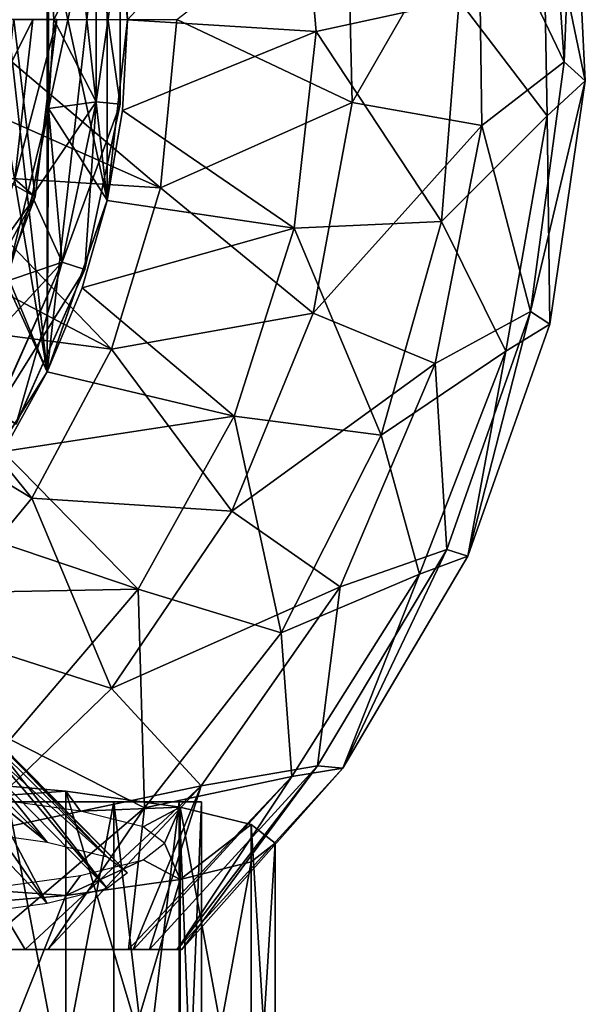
# Model space of a CAD drawing. Header units: millimetres. Extents: x -84 to 84, y -375 to 242.
# Tile 147 of 166: x 9.54 to 17.2, y 191.53 to 204.87. Entities that reach past the tile are written whole.
import ezdxf

# ---------------------------------------------------------------- set-up
doc = ezdxf.new("R2010")
doc.units = ezdxf.units.MM
doc.header["$LTSCALE"] = 81.481481
for name, color, linetype in [('225', 7, 'CONTINUOUS'), ('252', 7, 'CONTINUOUS'), ('256', 7, 'CONTINUOUS'), ('257', 7, 'CONTINUOUS'), ('258', 7, 'CONTINUOUS'), ('259', 7, 'CONTINUOUS'), ('260', 7, 'CONTINUOUS'), ('261', 7, 'CONTINUOUS'), ('262', 7, 'CONTINUOUS'), ('263', 7, 'CONTINUOUS'), ('267', 7, 'CONTINUOUS'), ('268', 7, 'CONTINUOUS'), ('294', 7, 'CONTINUOUS'), ('52', 7, 'CONTINUOUS'), ('53', 7, 'CONTINUOUS')]:
    doc.layers.add(name, color=color, linetype=linetype)

msp = doc.modelspace()

# ---------------------------------------------------------------- linework, layer by layer
at = {"layer": '225', "color": 7, "linetype": 'CONTINUOUS', "true_color": 0xa2afbf}
for points in [[(9.381, 186.768, -0.092), (10.811, 186.768, -2.368), (9.382, 194.268, -0.093), (9.381, 186.768, -0.092)], [(10.811, 186.768, -12.782), (9.381, 186.768, -15.058), (10.812, 194.268, -12.782), (10.811, 186.768, -12.782)], [(10.812, 194.268, -12.782), (9.381, 186.768, -15.058), (9.382, 194.268, -15.057), (10.812, 194.268, -12.782)], [(9.382, 194.268, -0.093), (10.811, 186.768, -2.368), (10.812, 194.268, -2.368), (9.382, 194.268, -0.093)], [(10.811, 186.768, -2.368), (11.698, 186.768, -4.904), (10.812, 194.268, -2.368), (10.811, 186.768, -2.368)], [(11.698, 186.768, -10.246), (10.811, 186.768, -12.782), (11.699, 194.268, -10.245), (11.698, 186.768, -10.246)], [(11.699, 194.268, -10.245), (10.811, 186.768, -12.782), (10.812, 194.268, -12.782), (11.699, 194.268, -10.245)], [(10.812, 194.268, -2.368), (11.698, 186.768, -4.904), (11.699, 194.268, -4.905), (10.812, 194.268, -2.368)], [(11.698, 186.768, -4.904), (11.999, 186.768, -7.575), (11.699, 194.268, -4.905), (11.698, 186.768, -4.904)], [(11.999, 186.768, -7.575), (11.698, 186.768, -10.246), (12, 194.268, -7.575), (11.999, 186.768, -7.575)], [(12, 194.268, -7.575), (11.698, 186.768, -10.246), (11.699, 194.268, -10.245), (12, 194.268, -7.575)], [(11.699, 194.268, -4.905), (11.999, 186.768, -7.575), (12, 194.268, -7.575), (11.699, 194.268, -4.905)]]:
    msp.add_3dface(points, dxfattribs=at)
at = {"layer": '252', "color": 7, "linetype": 'CONTINUOUS', "true_color": 0xa2afbf}
for points in [[(10.724, 207.315, 7.625), (9.91, 209.641, 7.625), (10.724, 202.42, 7.625), (10.724, 207.315, 7.625)], [(10.724, 202.42, 7.625), (9.91, 209.641, 7.625), (9.927, 206.072, 7.625), (10.724, 202.42, 7.625)], [(11, 204.868, 7.625), (10.724, 207.315, 7.625), (10.724, 202.42, 7.625), (11, 204.868, 7.625)], [(9.927, 203.663, 7.625), (10.724, 202.42, 7.625), (9.927, 206.072, 7.625), (9.927, 203.663, 7.625)], [(9.35, 201.321, 7.625), (9.91, 200.094, 7.625), (9.927, 203.663, 7.625), (9.35, 201.321, 7.625)], [(9.91, 200.094, 7.625), (10.724, 202.42, 7.625), (9.927, 203.663, 7.625), (9.91, 200.094, 7.625)], [(8.6, 198.01, 7.625), (9.91, 200.094, 7.625), (9.35, 201.321, 7.625), (8.6, 198.01, 7.625)]]:
    msp.add_3dface(points, dxfattribs=at)
at = {"layer": '256', "color": 7, "linetype": 'CONTINUOUS', "true_color": 0xa2afbf}
for points in [[(9.91, 200.094, 19.625), (9.927, 203.663, 19.625), (10.724, 207.315, 19.625), (9.91, 200.094, 19.625)], [(10.724, 202.42, 19.625), (9.91, 200.094, 19.625), (10.724, 207.315, 19.625), (10.724, 202.42, 19.625)], [(9.927, 203.663, 19.625), (9.927, 206.072, 19.625), (10.724, 207.315, 19.625), (9.927, 203.663, 19.625)], [(11, 204.868, 19.625), (10.724, 202.42, 19.625), (10.724, 207.315, 19.625), (11, 204.868, 19.625)], [(9.35, 201.321, 19.625), (9.927, 203.663, 19.625), (9.91, 200.094, 19.625), (9.35, 201.321, 19.625)], [(8.6, 198.01, 19.625), (9.35, 201.321, 19.625), (9.91, 200.094, 19.625), (8.6, 198.01, 19.625)]]:
    msp.add_3dface(points, dxfattribs=at)
at = {"layer": '257', "color": 7, "linetype": 'CONTINUOUS', "true_color": 0xa2afbf}
for points in [[(11, 204.868, 21.625), (10.724, 202.42, 21.625), (11, 204.868, 19.625), (11, 204.868, 21.625)], [(10.724, 202.42, 21.625), (10.724, 202.42, 19.625), (11, 204.868, 19.625), (10.724, 202.42, 21.625)], [(10.724, 202.42, 21.625), (9.91, 200.094, 21.625), (10.724, 202.42, 19.625), (10.724, 202.42, 21.625)], [(9.91, 200.094, 21.625), (9.91, 200.094, 19.625), (10.724, 202.42, 19.625), (9.91, 200.094, 21.625)], [(9.91, 200.094, 21.625), (8.6, 198.01, 21.625), (9.91, 200.094, 19.625), (9.91, 200.094, 21.625)], [(8.6, 198.01, 21.625), (8.6, 198.01, 19.625), (9.91, 200.094, 19.625), (8.6, 198.01, 21.625)]]:
    msp.add_3dface(points, dxfattribs=at)
at = {"layer": '258', "color": 7, "linetype": 'CONTINUOUS', "true_color": 0xa2afbf}
for points in [[(16.684, 207.706, -10.717), (16.914, 204.297, -10.717), (15.754, 206.723, -14.23), (16.684, 207.706, -10.717)], [(16.684, 207.706, -10.717), (17.036, 207.368, -7.06), (16.914, 204.297, -10.717), (16.684, 207.706, -10.717)], [(10.931, 206.098, 5.774), (11, 204.867, 5.774), (13.319, 207.372, 3.143), (10.931, 206.098, 5.774)], [(13.319, 207.372, 3.143), (11, 204.867, 5.774), (13.552, 204.705, 3.143), (13.319, 207.372, 3.143)], [(13.319, 207.372, 3.143), (13.552, 204.705, 3.143), (15.492, 205.127, 0.03), (13.319, 207.372, 3.143)], [(17.036, 207.368, -7.06), (16.623, 206.804, -3.423), (17.199, 204.039, -7.06), (17.036, 207.368, -7.06)], [(17.036, 207.368, -7.06), (17.199, 204.039, -7.06), (16.914, 204.297, -10.717), (17.036, 207.368, -7.06)], [(16.684, 203.565, -3.423), (16.623, 206.804, -3.423), (15.492, 205.127, 0.03), (16.684, 203.565, -3.423)], [(16.623, 206.804, -3.423), (16.684, 203.565, -3.423), (17.199, 204.039, -7.06), (16.623, 206.804, -3.423)], [(15.754, 206.723, -14.23), (14.04, 203.744, -17.439), (13.972, 206.644, -17.439), (15.754, 206.723, -14.23)], [(15.754, 206.723, -14.23), (15.798, 203.435, -14.23), (14.04, 203.744, -17.439), (15.754, 206.723, -14.23)], [(15.754, 206.723, -14.23), (16.914, 204.297, -10.717), (15.798, 203.435, -14.23), (15.754, 206.723, -14.23)], [(14.04, 203.744, -17.439), (11.669, 204.868, -20.201), (13.972, 206.644, -17.439), (14.04, 203.744, -17.439)], [(13.552, 204.705, 3.143), (15.251, 202.132, 0.03), (15.492, 205.127, 0.03), (13.552, 204.705, 3.143)], [(15.251, 202.132, 0.03), (16.684, 203.565, -3.423), (15.492, 205.127, 0.03), (15.251, 202.132, 0.03)], [(8.686, 203.812, -22.375), (8.75, 204.868, -22.375), (11.445, 202.591, -20.201), (8.686, 203.812, -22.375)], [(11.445, 202.591, -20.201), (8.75, 204.868, -22.375), (11.669, 204.868, -20.201), (11.445, 202.591, -20.201)], [(11, 204.867, 5.774), (10.931, 203.635, 5.774), (13.552, 204.705, 3.143), (11, 204.867, 5.774)], [(11.445, 202.591, -20.201), (11.669, 204.868, -20.201), (14.04, 203.744, -17.439), (11.445, 202.591, -20.201)], [(13.552, 204.705, 3.143), (10.931, 203.635, 5.774), (13.255, 202.044, 3.143), (13.552, 204.705, 3.143)], [(13.552, 204.705, 3.143), (13.255, 202.044, 3.143), (15.251, 202.132, 0.03), (13.552, 204.705, 3.143)], [(16.914, 204.297, -10.717), (16.455, 200.912, -10.717), (15.798, 203.435, -14.23), (16.914, 204.297, -10.717)], [(16.914, 204.297, -10.717), (17.199, 204.039, -7.06), (16.455, 200.912, -10.717), (16.914, 204.297, -10.717)], [(17.199, 204.039, -7.06), (16.717, 200.74, -7.06), (16.455, 200.912, -10.717), (17.199, 204.039, -7.06)], [(17.199, 204.039, -7.06), (16.684, 203.565, -3.423), (16.717, 200.74, -7.06), (17.199, 204.039, -7.06)], [(8.496, 202.774, -22.375), (8.686, 203.812, -22.375), (11.445, 202.591, -20.201), (8.496, 202.774, -22.375)], [(13.512, 200.891, -17.439), (11.445, 202.591, -20.201), (14.04, 203.744, -17.439), (13.512, 200.891, -17.439)], [(15.798, 203.435, -14.23), (13.512, 200.891, -17.439), (14.04, 203.744, -17.439), (15.798, 203.435, -14.23)], [(10.931, 203.635, 5.774), (10.724, 202.419, 5.774), (13.255, 202.044, 3.143), (10.931, 203.635, 5.774)], [(16.121, 200.374, -3.423), (16.684, 203.565, -3.423), (15.251, 202.132, 0.03), (16.121, 200.374, -3.423)], [(16.684, 203.565, -3.423), (16.121, 200.374, -3.423), (16.717, 200.74, -7.06), (16.684, 203.565, -3.423)], [(15.798, 203.435, -14.23), (15.164, 200.209, -14.23), (13.512, 200.891, -17.439), (15.798, 203.435, -14.23)], [(15.798, 203.435, -14.23), (16.455, 200.912, -10.717), (15.164, 200.209, -14.23), (15.798, 203.435, -14.23)], [(8.182, 201.765, -22.375), (8.496, 202.774, -22.375), (10.781, 200.402, -20.201), (8.182, 201.765, -22.375)], [(10.781, 200.402, -20.201), (8.496, 202.774, -22.375), (11.445, 202.591, -20.201), (10.781, 200.402, -20.201)], [(10.781, 200.402, -20.201), (11.445, 202.591, -20.201), (13.512, 200.891, -17.439), (10.781, 200.402, -20.201)], [(10.724, 202.419, 5.774), (10.383, 201.234, 5.774), (13.255, 202.044, 3.143), (10.724, 202.419, 5.774)], [(13.255, 202.044, 3.143), (14.436, 199.239, 0.03), (15.251, 202.132, 0.03), (13.255, 202.044, 3.143)], [(14.436, 199.239, 0.03), (16.121, 200.374, -3.423), (15.251, 202.132, 0.03), (14.436, 199.239, 0.03)], [(13.255, 202.044, 3.143), (10.383, 201.234, 5.774), (12.442, 199.494, 3.143), (13.255, 202.044, 3.143)], [(13.255, 202.044, 3.143), (12.442, 199.494, 3.143), (14.436, 199.239, 0.03), (13.255, 202.044, 3.143)], [(7.747, 200.801, -22.375), (8.182, 201.765, -22.375), (10.781, 200.402, -20.201), (7.747, 200.801, -22.375)], [(10.383, 201.234, 5.774), (9.91, 200.094, 5.774), (12.442, 199.494, 3.143), (10.383, 201.234, 5.774)], [(7.201, 199.897, -22.375), (7.747, 200.801, -22.375), (9.703, 198.384, -20.201), (7.201, 199.897, -22.375)], [(9.703, 198.384, -20.201), (7.747, 200.801, -22.375), (10.781, 200.402, -20.201), (9.703, 198.384, -20.201)], [(12.411, 198.207, -17.439), (10.781, 200.402, -20.201), (13.512, 200.891, -17.439), (12.411, 198.207, -17.439)], [(15.164, 200.209, -14.23), (12.411, 198.207, -17.439), (13.512, 200.891, -17.439), (15.164, 200.209, -14.23)], [(16.455, 200.912, -10.717), (15.325, 197.688, -10.717), (15.164, 200.209, -14.23), (16.455, 200.912, -10.717)], [(16.455, 200.912, -10.717), (15.609, 197.597, -7.06), (15.325, 197.688, -10.717), (16.455, 200.912, -10.717)], [(16.717, 200.74, -7.06), (15.609, 197.597, -7.06), (16.455, 200.912, -10.717), (16.717, 200.74, -7.06)], [(16.717, 200.74, -7.06), (16.121, 200.374, -3.423), (15.609, 197.597, -7.06), (16.717, 200.74, -7.06)], [(9.703, 198.384, -20.201), (10.781, 200.402, -20.201), (12.411, 198.207, -17.439), (9.703, 198.384, -20.201)], [(14.953, 197.352, -3.423), (16.121, 200.374, -3.423), (14.436, 199.239, 0.03), (14.953, 197.352, -3.423)], [(16.121, 200.374, -3.423), (14.953, 197.352, -3.423), (15.609, 197.597, -7.06), (16.121, 200.374, -3.423)], [(15.164, 200.209, -14.23), (13.877, 197.182, -14.23), (12.411, 198.207, -17.439), (15.164, 200.209, -14.23)], [(15.164, 200.209, -14.23), (15.325, 197.688, -10.717), (13.877, 197.182, -14.23), (15.164, 200.209, -14.23)], [(9.91, 200.094, 5.774), (9.314, 199.015, 5.774), (12.442, 199.494, 3.143), (9.91, 200.094, 5.774)], [(8.251, 196.616, -20.201), (7.201, 199.897, -22.375), (9.703, 198.384, -20.201), (8.251, 196.616, -20.201)], [(12.442, 199.494, 3.143), (9.314, 199.015, 5.774), (11.143, 197.153, 3.143), (12.442, 199.494, 3.143)], [(12.442, 199.494, 3.143), (11.143, 197.153, 3.143), (13.078, 196.558, 0.03), (12.442, 199.494, 3.143)], [(12.442, 199.494, 3.143), (13.078, 196.558, 0.03), (14.436, 199.239, 0.03), (12.442, 199.494, 3.143)], [(13.078, 196.558, 0.03), (14.953, 197.352, -3.423), (14.436, 199.239, 0.03), (13.078, 196.558, 0.03)], [(9.314, 199.015, 5.774), (8.6, 198.009, 5.774), (11.143, 197.153, 3.143), (9.314, 199.015, 5.774)], [(8.251, 196.616, -20.201), (9.703, 198.384, -20.201), (10.783, 195.806, -17.439), (8.251, 196.616, -20.201)], [(10.783, 195.806, -17.439), (9.703, 198.384, -20.201), (12.411, 198.207, -17.439), (10.783, 195.806, -17.439)], [(13.877, 197.182, -14.23), (10.783, 195.806, -17.439), (12.411, 198.207, -17.439), (13.877, 197.182, -14.23)], [(8.6, 198.009, 5.774), (7.778, 197.089, 5.774), (11.143, 197.153, 3.143), (8.6, 198.009, 5.774)], [(15.325, 197.688, -10.717), (13.915, 194.726, -7.06), (13.571, 194.756, -10.717), (15.325, 197.688, -10.717)], [(15.325, 197.688, -10.717), (13.571, 194.756, -10.717), (13.877, 197.182, -14.23), (15.325, 197.688, -10.717)], [(15.609, 197.597, -7.06), (13.915, 194.726, -7.06), (15.325, 197.688, -10.717), (15.609, 197.597, -7.06)], [(15.609, 197.597, -7.06), (14.953, 197.352, -3.423), (13.915, 194.726, -7.06), (15.609, 197.597, -7.06)], [(13.225, 194.612, -3.423), (14.953, 197.352, -3.423), (13.078, 196.558, 0.03), (13.225, 194.612, -3.423)], [(14.953, 197.352, -3.423), (13.225, 194.612, -3.423), (13.915, 194.726, -7.06), (14.953, 197.352, -3.423)], [(11.143, 197.153, 3.143), (7.778, 197.089, 5.774), (9.409, 195.114, 3.143), (11.143, 197.153, 3.143)], [(11.143, 197.153, 3.143), (9.409, 195.114, 3.143), (11.228, 194.19, 0.03), (11.143, 197.153, 3.143)], [(13.877, 197.182, -14.23), (11.995, 194.486, -14.23), (10.783, 195.806, -17.439), (13.877, 197.182, -14.23)], [(11.143, 197.153, 3.143), (11.228, 194.19, 0.03), (13.078, 196.558, 0.03), (11.143, 197.153, 3.143)], [(13.877, 197.182, -14.23), (13.571, 194.756, -10.717), (11.995, 194.486, -14.23), (13.877, 197.182, -14.23)], [(8.698, 193.789, -17.439), (8.251, 196.616, -20.201), (10.783, 195.806, -17.439), (8.698, 193.789, -17.439)], [(11.228, 194.19, 0.03), (13.225, 194.612, -3.423), (13.078, 196.558, 0.03), (11.228, 194.19, 0.03)], [(11.995, 194.486, -14.23), (8.698, 193.789, -17.439), (10.783, 195.806, -17.439), (11.995, 194.486, -14.23)], [(9.409, 195.114, 3.143), (8.976, 192.267, 0.08), (11.228, 194.19, 0.03), (9.409, 195.114, 3.143)], [(11.296, 192.267, -10.725), (13.571, 194.756, -10.717), (11.669, 192.267, -8.836), (11.296, 192.267, -10.725)], [(13.571, 194.756, -10.717), (11.296, 192.267, -10.725), (11.995, 194.486, -14.23), (13.571, 194.756, -10.717)], [(13.571, 194.756, -10.717), (11.736, 192.268, -7.059), (11.669, 192.267, -8.836), (13.571, 194.756, -10.717)], [(13.915, 194.726, -7.06), (13.225, 194.612, -3.423), (11.67, 192.267, -6.185), (13.915, 194.726, -7.06)], [(11.736, 192.268, -7.059), (13.915, 194.726, -7.06), (11.67, 192.267, -6.185), (11.736, 192.268, -7.059)], [(13.915, 194.726, -7.06), (11.736, 192.268, -7.059), (13.571, 194.756, -10.717), (13.915, 194.726, -7.06)], [(11.012, 192.268, -3.418), (13.225, 194.612, -3.423), (11.228, 194.19, 0.03), (11.012, 192.268, -3.418)], [(13.225, 194.612, -3.423), (11.012, 192.268, -3.418), (11.078, 192.268, -3.599), (13.225, 194.612, -3.423)], [(11.67, 192.267, -6.185), (13.225, 194.612, -3.423), (11.078, 192.268, -3.599), (11.67, 192.267, -6.185)], [(11.995, 194.486, -14.23), (9.615, 192.267, -14.26), (8.698, 193.789, -17.439), (11.995, 194.486, -14.23)], [(9.615, 192.267, -14.26), (11.995, 194.486, -14.23), (9.92, 192.268, -13.805), (9.615, 192.267, -14.26)], [(9.92, 192.268, -13.805), (11.995, 194.486, -14.23), (11.076, 192.268, -11.421), (9.92, 192.268, -13.805)], [(11.995, 194.486, -14.23), (11.296, 192.267, -10.725), (11.076, 192.268, -11.421), (11.995, 194.486, -14.23)], [(8.976, 192.267, 0.08), (9.923, 192.268, -1.214), (11.228, 194.19, 0.03), (8.976, 192.267, 0.08)], [(9.923, 192.268, -1.214), (11.012, 192.268, -3.418), (11.228, 194.19, 0.03), (9.923, 192.268, -1.214)], [(8.698, 193.789, -17.439), (9.615, 192.267, -14.26), (8.346, 192.268, -15.784), (8.698, 193.789, -17.439)]]:
    msp.add_3dface(points, dxfattribs=at)
at = {"layer": '259', "color": 7, "linetype": 'CONTINUOUS', "true_color": 0xa2afbf}
for points in [[(11, 204.868, 7.625), (11, 204.867, 5.774), (10.931, 206.098, 5.774), (11, 204.868, 7.625)], [(11, 204.868, 7.625), (10.724, 202.42, 7.625), (11, 204.867, 5.774), (11, 204.868, 7.625)], [(10.724, 202.42, 7.625), (10.931, 203.635, 5.774), (11, 204.867, 5.774), (10.724, 202.42, 7.625)], [(10.724, 202.42, 7.625), (10.724, 202.419, 5.774), (10.931, 203.635, 5.774), (10.724, 202.42, 7.625)], [(10.724, 202.42, 7.625), (9.91, 200.094, 7.625), (10.724, 202.419, 5.774), (10.724, 202.42, 7.625)], [(9.91, 200.094, 7.625), (10.383, 201.234, 5.774), (10.724, 202.419, 5.774), (9.91, 200.094, 7.625)], [(9.91, 200.094, 7.625), (9.91, 200.094, 5.774), (10.383, 201.234, 5.774), (9.91, 200.094, 7.625)], [(9.91, 200.094, 7.625), (8.6, 198.01, 7.625), (9.91, 200.094, 5.774), (9.91, 200.094, 7.625)], [(8.6, 198.01, 7.625), (9.314, 199.015, 5.774), (9.91, 200.094, 5.774), (8.6, 198.01, 7.625)]]:
    msp.add_3dface(points, dxfattribs=at)
at = {"layer": '260', "color": 7, "linetype": 'CONTINUOUS', "true_color": 0xa2afbf}
for points in [[(9.927, 203.663, 7.625), (9.927, 206.072, 7.625), (9.927, 203.662, 10.125), (9.927, 203.663, 7.625)], [(9.927, 203.662, 10.125), (9.927, 206.072, 7.625), (10, 204.868, 10.125), (9.927, 203.662, 10.125)], [(9.35, 201.321, 7.625), (9.927, 203.663, 7.625), (9.35, 201.321, 10.125), (9.35, 201.321, 7.625)], [(9.35, 201.321, 10.125), (9.927, 203.663, 7.625), (9.709, 202.474, 10.125), (9.35, 201.321, 10.125)], [(9.709, 202.474, 10.125), (9.927, 203.663, 7.625), (9.927, 203.662, 10.125), (9.709, 202.474, 10.125)]]:
    msp.add_3dface(points, dxfattribs=at)
at = {"layer": '261', "color": 7, "linetype": 'CONTINUOUS', "true_color": 0xa2afbf}
for points in [[(10.898, 203.722, 12.886), (10.574, 205.979, 11.449), (10.898, 206.013, 12.886), (10.898, 203.722, 12.886)], [(10.898, 203.722, 14.359), (10.898, 206.013, 14.359), (10.575, 203.756, 15.796), (10.898, 203.722, 14.359)], [(10.575, 203.756, 15.796), (10.898, 206.013, 14.359), (10.575, 205.979, 15.796), (10.575, 203.756, 15.796)], [(10.898, 203.722, 12.886), (10.898, 206.013, 12.886), (10.898, 203.722, 14.359), (10.898, 203.722, 12.886)], [(10.898, 203.722, 14.359), (10.898, 206.013, 12.886), (10.898, 206.013, 14.359), (10.898, 203.722, 14.359)], [(10.574, 203.756, 11.449), (10, 204.868, 10.125), (10.574, 205.979, 11.449), (10.574, 203.756, 11.449)], [(10.575, 203.756, 15.796), (10.575, 205.979, 15.796), (10, 204.868, 17.125), (10.575, 203.756, 15.796)], [(10.574, 203.756, 11.449), (10.574, 205.979, 11.449), (10.898, 203.722, 12.886), (10.574, 203.756, 11.449)], [(9.927, 203.662, 10.125), (10, 204.868, 10.125), (10.574, 203.756, 11.449), (9.927, 203.662, 10.125)], [(9.927, 203.662, 17.125), (10.575, 203.756, 15.796), (10, 204.868, 17.125), (9.927, 203.662, 17.125)], [(10.113, 201.582, 15.796), (10.575, 203.756, 15.796), (9.709, 202.474, 17.125), (10.113, 201.582, 15.796)], [(9.709, 202.474, 17.125), (10.575, 203.756, 15.796), (9.927, 203.662, 17.125), (9.709, 202.474, 17.125)], [(10.112, 201.582, 11.449), (9.927, 203.662, 10.125), (10.574, 203.756, 11.449), (10.112, 201.582, 11.449)], [(10.112, 201.582, 11.449), (10.574, 203.756, 11.449), (10.422, 201.481, 12.886), (10.112, 201.582, 11.449)], [(10.113, 201.582, 15.796), (10.898, 203.722, 14.359), (10.575, 203.756, 15.796), (10.113, 201.582, 15.796)], [(10.422, 201.481, 14.359), (10.898, 203.722, 14.359), (10.113, 201.582, 15.796), (10.422, 201.481, 14.359)], [(10.422, 201.481, 12.886), (10.574, 203.756, 11.449), (10.898, 203.722, 12.886), (10.422, 201.481, 12.886)], [(10.422, 201.481, 12.886), (10.898, 203.722, 12.886), (10.422, 201.481, 14.359), (10.422, 201.481, 12.886)], [(10.422, 201.481, 14.359), (10.898, 203.722, 12.886), (10.898, 203.722, 14.359), (10.422, 201.481, 14.359)], [(9.709, 202.474, 10.125), (9.927, 203.662, 10.125), (10.112, 201.582, 11.449), (9.709, 202.474, 10.125)], [(9.35, 201.321, 10.125), (9.709, 202.474, 10.125), (10.112, 201.582, 11.449), (9.35, 201.321, 10.125)], [(9.35, 201.321, 17.125), (10.113, 201.582, 15.796), (9.709, 202.474, 17.125), (9.35, 201.321, 17.125)], [(9.209, 199.551, 15.796), (10.113, 201.582, 15.796), (8.855, 200.22, 17.125), (9.209, 199.551, 15.796)], [(8.855, 200.22, 17.125), (10.113, 201.582, 15.796), (9.35, 201.321, 17.125), (8.855, 200.22, 17.125)], [(9.208, 199.552, 11.449), (9.35, 201.321, 10.125), (10.112, 201.582, 11.449), (9.208, 199.552, 11.449)], [(9.208, 199.552, 11.449), (10.112, 201.582, 11.449), (9.49, 199.389, 12.886), (9.208, 199.552, 11.449)], [(9.209, 199.551, 15.796), (10.422, 201.481, 14.359), (10.113, 201.582, 15.796), (9.209, 199.551, 15.796)], [(9.49, 199.388, 14.359), (10.422, 201.481, 14.359), (9.209, 199.551, 15.796), (9.49, 199.388, 14.359)], [(9.49, 199.389, 12.886), (10.112, 201.582, 11.449), (10.422, 201.481, 12.886), (9.49, 199.389, 12.886)], [(9.49, 199.389, 12.886), (10.422, 201.481, 12.886), (9.49, 199.388, 14.359), (9.49, 199.389, 12.886)], [(9.49, 199.388, 14.359), (10.422, 201.481, 12.886), (10.422, 201.481, 14.359), (9.49, 199.388, 14.359)]]:
    msp.add_3dface(points, dxfattribs=at)
at = {"layer": '262', "color": 7, "linetype": 'CONTINUOUS', "true_color": 0xa2afbf}
for points in [[(9.927, 206.072, 19.625), (9.927, 203.663, 19.625), (9.927, 206.073, 17.125), (9.927, 206.072, 19.625)], [(9.927, 203.663, 19.625), (10, 204.868, 17.125), (9.927, 206.073, 17.125), (9.927, 203.663, 19.625)], [(9.927, 203.663, 19.625), (9.927, 203.662, 17.125), (10, 204.868, 17.125), (9.927, 203.663, 19.625)], [(9.927, 203.663, 19.625), (9.35, 201.321, 19.625), (9.927, 203.662, 17.125), (9.927, 203.663, 19.625)], [(9.35, 201.321, 19.625), (9.709, 202.474, 17.125), (9.927, 203.662, 17.125), (9.35, 201.321, 19.625)], [(9.35, 201.321, 19.625), (9.35, 201.321, 17.125), (9.709, 202.474, 17.125), (9.35, 201.321, 19.625)]]:
    msp.add_3dface(points, dxfattribs=at)
at = {"layer": '263', "color": 7, "linetype": 'CONTINUOUS', "true_color": 0xa2afbf}
for points in [[(9.91, 209.641, 21.625), (8.6, 211.725, 21.625), (9.91, 200.094, 21.625), (9.91, 209.641, 21.625)], [(9.91, 200.094, 21.625), (8.6, 211.725, 21.625), (9.1, 204.868, 21.625), (9.91, 200.094, 21.625)], [(10.724, 207.315, 21.625), (9.91, 209.641, 21.625), (10.724, 202.42, 21.625), (10.724, 207.315, 21.625)], [(10.724, 202.42, 21.625), (9.91, 209.641, 21.625), (9.91, 200.094, 21.625), (10.724, 202.42, 21.625)], [(11, 204.868, 21.625), (10.724, 207.315, 21.625), (10.724, 202.42, 21.625), (11, 204.868, 21.625)], [(8.835, 202.69, 21.625), (9.91, 200.094, 21.625), (9.1, 204.868, 21.625), (8.835, 202.69, 21.625)], [(8.6, 198.01, 21.625), (9.91, 200.094, 21.625), (8.835, 202.69, 21.625), (8.6, 198.01, 21.625)]]:
    msp.add_3dface(points, dxfattribs=at)
at = {"layer": '267', "color": 7, "linetype": 'CONTINUOUS', "true_color": 0xa2afbf}
for points in [[(8.947, 204.868, -28.43), (8.722, 202.877, -28.43), (9.716, 204.868, -30.341), (8.947, 204.868, -28.43)], [(9.716, 204.868, -30.341), (8.722, 202.877, -28.43), (9.472, 202.706, -30.341), (9.716, 204.868, -30.341)], [(9.716, 204.868, -30.341), (9.472, 202.706, -30.341), (10.04, 204.868, -32.367), (9.716, 204.868, -30.341)], [(10.04, 204.868, -32.367), (9.472, 202.706, -30.341), (9.748, 202.465, -32.367), (10.04, 204.868, -32.367)], [(9.472, 202.706, -30.341), (8.754, 200.652, -30.341), (9.748, 202.465, -32.367), (9.472, 202.706, -30.341)], [(9.748, 202.465, -32.367), (8.754, 200.652, -30.341), (8.89, 200.202, -32.367), (9.748, 202.465, -32.367)]]:
    msp.add_3dface(points, dxfattribs=at)
at = {"layer": '268', "color": 7, "linetype": 'CONTINUOUS', "true_color": 0xa2afbf}
for points in [[(9.748, 202.465, -32.367), (9.224, 202.762, -34.623), (9.461, 204.868, -34.623), (9.748, 202.465, -32.367)], [(10.04, 204.868, -32.367), (9.748, 202.465, -32.367), (9.461, 204.868, -34.623), (10.04, 204.868, -32.367)], [(9.748, 202.465, -32.367), (8.524, 200.762, -34.623), (9.224, 202.762, -34.623), (9.748, 202.465, -32.367)], [(9.748, 202.465, -32.367), (8.89, 200.202, -32.367), (8.524, 200.762, -34.623), (9.748, 202.465, -32.367)]]:
    msp.add_3dface(points, dxfattribs=at)
at = {"layer": '294', "color": 7, "linetype": 'CONTINUOUS', "true_color": 0xa2afbf}
for points in [[(7.969, 195.666, 247.225), (7.407, 195.747, 248.152), (9.911, 193.725, 247.987), (7.969, 195.666, 247.225)], [(9.911, 193.725, 247.987), (7.407, 195.747, 248.152), (8.6, 193.907, 250.065), (9.911, 193.725, 247.987)], [(8.415, 195.58, 246.238), (7.969, 195.666, 247.225), (9.911, 193.725, 247.987), (8.415, 195.58, 246.238)], [(8.738, 195.489, 245.204), (8.415, 195.58, 246.238), (10.724, 193.522, 245.671), (8.738, 195.489, 245.204)], [(10.724, 193.522, 245.671), (8.415, 195.58, 246.238), (9.911, 193.725, 247.987), (10.724, 193.522, 245.671)], [(8.934, 195.396, 244.139), (8.738, 195.489, 245.204), (10.724, 193.522, 245.671), (8.934, 195.396, 244.139)], [(9, 195.301, 243.058), (8.934, 195.396, 244.139), (11, 193.309, 243.233), (9, 195.301, 243.058)], [(11, 193.309, 243.233), (8.934, 195.396, 244.139), (10.724, 193.522, 245.671), (11, 193.309, 243.233)], [(8.738, 195.114, 240.913), (8.934, 195.207, 241.978), (10.724, 193.096, 240.794), (8.738, 195.114, 240.913)], [(8.934, 195.207, 241.978), (9, 195.301, 243.058), (10.724, 193.096, 240.794), (8.934, 195.207, 241.978)], [(10.724, 193.096, 240.794), (9, 195.301, 243.058), (11, 193.309, 243.233), (10.724, 193.096, 240.794)], [(8.415, 195.023, 239.879), (8.738, 195.114, 240.913), (9.911, 192.893, 238.478), (8.415, 195.023, 239.879)], [(9.911, 192.893, 238.478), (8.738, 195.114, 240.913), (10.724, 193.096, 240.794), (9.911, 192.893, 238.478)], [(7.969, 194.937, 238.892), (8.415, 195.023, 239.879), (9.911, 192.893, 238.478), (7.969, 194.937, 238.892)], [(8.6, 192.711, 236.401), (7.969, 194.937, 238.892), (9.911, 192.893, 238.478), (8.6, 192.711, 236.401)]]:
    msp.add_3dface(points, dxfattribs=at)
at = {"layer": '52', "color": 7, "linetype": 'CONTINUOUS', "true_color": 0xa2afbf}
for points in [[(10.164, 194.414, 251.273), (8.991, 194.332, 250.34), (8.105, 194.593, 253.323), (10.164, 194.414, 251.273)], [(10.361, 194.142, 248.168), (8.991, 194.332, 250.34), (10.164, 194.414, 251.273), (10.361, 194.142, 248.168)], [(11.713, 194.199, 248.817), (10.361, 194.142, 248.168), (10.164, 194.414, 251.273), (11.713, 194.199, 248.817)], [(11.212, 193.931, 245.748), (10.361, 194.142, 248.168), (11.713, 194.199, 248.817), (11.212, 193.931, 245.748)], [(11.5, 193.708, 243.198), (11.212, 193.931, 245.748), (11.713, 194.199, 248.817), (11.5, 193.708, 243.198)], [(11.713, 193.216, 237.579), (11.5, 193.708, 243.198), (11.713, 194.199, 248.817), (11.713, 193.216, 237.579)], [(12.674, 193.96, 246.079), (11.713, 193.216, 237.579), (11.713, 194.199, 248.817), (12.674, 193.96, 246.079)], [(12.674, 193.455, 240.317), (11.713, 193.216, 237.579), (12.674, 193.96, 246.079), (12.674, 193.455, 240.317)], [(13, 193.708, 243.198), (12.674, 193.455, 240.317), (12.674, 193.96, 246.079), (13, 193.708, 243.198)], [(11.212, 193.485, 240.648), (11.5, 193.708, 243.198), (11.713, 193.216, 237.579), (11.212, 193.485, 240.648)], [(10.361, 193.273, 238.227), (11.212, 193.485, 240.648), (10.164, 193.001, 235.123), (10.361, 193.273, 238.227)], [(10.164, 193.001, 235.123), (11.212, 193.485, 240.648), (11.713, 193.216, 237.579), (10.164, 193.001, 235.123)], [(8.991, 193.083, 236.055), (10.361, 193.273, 238.227), (10.164, 193.001, 235.123), (8.991, 193.083, 236.055)], [(8.105, 192.822, 233.073), (8.991, 193.083, 236.055), (10.164, 193.001, 235.123), (8.105, 192.822, 233.073)]]:
    msp.add_3dface(points, dxfattribs=at)
at = {"layer": '53', "color": 7, "linetype": 'CONTINUOUS', "true_color": 0xa2afbf}
for points in [[(10.164, 194.414, 251.273), (8.105, 194.593, 253.323), (10.164, 189.433, 251.709), (10.164, 194.414, 251.273)], [(10.164, 189.433, 251.709), (8.105, 194.593, 253.323), (8.105, 189.612, 253.759), (10.164, 189.433, 251.709)], [(11.713, 194.199, 248.817), (10.164, 194.414, 251.273), (11.713, 189.218, 249.253), (11.713, 194.199, 248.817)], [(11.713, 189.218, 249.253), (10.164, 194.414, 251.273), (10.164, 189.433, 251.709), (11.713, 189.218, 249.253)], [(12.674, 193.96, 246.079), (11.713, 194.199, 248.817), (12.674, 188.979, 246.515), (12.674, 193.96, 246.079)], [(12.674, 188.979, 246.515), (11.713, 194.199, 248.817), (11.713, 189.218, 249.253), (12.674, 188.979, 246.515)], [(13, 193.708, 243.198), (12.674, 193.96, 246.079), (13, 188.727, 243.634), (13, 193.708, 243.198)], [(13, 188.727, 243.634), (12.674, 193.96, 246.079), (12.674, 188.979, 246.515), (13, 188.727, 243.634)], [(12.674, 193.455, 240.317), (13, 193.708, 243.198), (12.674, 188.475, 240.752), (12.674, 193.455, 240.317)], [(12.674, 188.475, 240.752), (13, 193.708, 243.198), (13, 188.727, 243.634), (12.674, 188.475, 240.752)], [(11.713, 193.216, 237.579), (12.674, 193.455, 240.317), (11.713, 188.235, 238.015), (11.713, 193.216, 237.579)], [(11.713, 188.235, 238.015), (12.674, 193.455, 240.317), (12.674, 188.475, 240.752), (11.713, 188.235, 238.015)], [(10.164, 193.001, 235.123), (11.713, 193.216, 237.579), (10.164, 188.02, 235.559), (10.164, 193.001, 235.123)], [(10.164, 188.02, 235.559), (11.713, 193.216, 237.579), (11.713, 188.235, 238.015), (10.164, 188.02, 235.559)], [(8.105, 192.822, 233.073), (10.164, 193.001, 235.123), (8.105, 187.841, 233.508), (8.105, 192.822, 233.073)], [(8.105, 187.841, 233.508), (10.164, 193.001, 235.123), (10.164, 188.02, 235.559), (8.105, 187.841, 233.508)]]:
    msp.add_3dface(points, dxfattribs=at)

doc.saveas('drawing.dxf')
